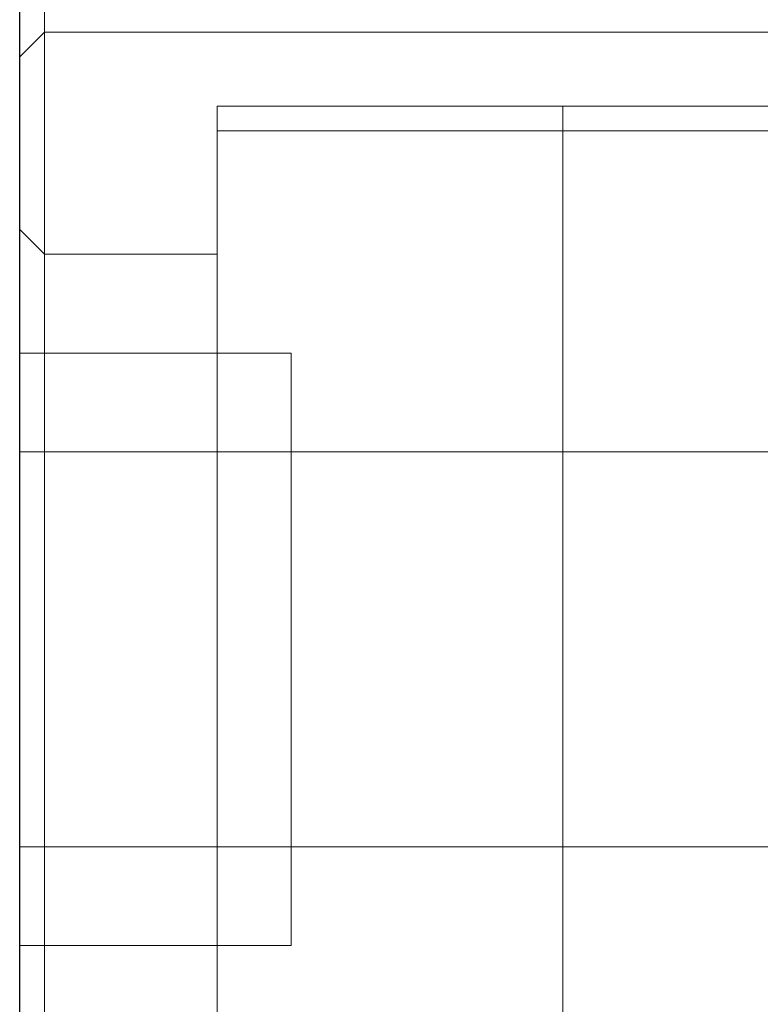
# Model space of a CAD drawing. Header units: millimetres. Extents: x 4330 to 4521, y 6615 to 6785.
# Tile 8 of 64: x 4413 to 4428, y 6634 to 6654. Entities that reach past the tile are written whole.
import ezdxf
from ezdxf.lldxf.tags import DXFTag

# ---------------------------------------------------------------- set-up
doc = ezdxf.new("R2010")
doc.units = ezdxf.units.MM
doc.layers.add('1', color=7, linetype='CONTINUOUS', true_color=0xffffff)
tags = doc.linetypes.add('DASHED', pattern=[25.72, 12.86, -12.86]).pattern_tags.tags
tags[6:7] = [DXFTag(74, 4), DXFTag(75, 0), DXFTag(340, '0'), DXFTag(46, 0.0), DXFTag(50, 0.0), DXFTag(44, 0.0), DXFTag(45, 0.0)]
tags[4:5] = [DXFTag(74, 4), DXFTag(75, 0), DXFTag(340, '0'), DXFTag(46, 0.0), DXFTag(50, 0.0), DXFTag(44, 0.0), DXFTag(45, 0.0)]

msp = doc.modelspace()

# ---------------------------------------------------------------- linework, layer by layer
at = {"layer": '1', "color": 7, "linetype": 'Continuous'}
msp.add_line((4413.362, 6615.077), (4413.362, 6667.077), dxfattribs=at)
at = {"layer": '1', "color": 252, "linetype": 'DASHED', "lineweight": 5}
for p, q in [((4413.862, 6653.577), (4413.862, 6666.577)), ((4413.862, 6653.577), (4413.362, 6653.077)), ((4413.862, 6653.577), (4435.862, 6653.577)), ((4413.862, 6649.077), (4413.862, 6653.577)), ((4424.362, 6652.077), (4417.362, 6652.077)), ((4417.362, 6652.077), (4417.362, 6630.077)), ((4431.362, 6652.077), (4424.362, 6652.077)), ((4424.362, 6652.077), (4424.362, 6630.077)), ((4424.362, 6652.077), (4424.362, 6630.077)), ((4431.362, 6651.577), (4417.362, 6651.577)), ((4413.862, 6649.077), (4413.362, 6649.577)), ((4417.362, 6649.077), (4413.862, 6649.077)), ((4413.862, 6649.077), (4413.862, 6633.077)), ((4418.862, 6647.077), (4413.362, 6647.077)), ((4418.862, 6647.077), (4418.862, 6635.077)), ((4418.862, 6645.077), (4413.362, 6645.077)), ((4424.362, 6645.077), (4417.362, 6645.077)), ((4431.362, 6645.077), (4424.362, 6645.077)), ((4413.362, 6637.077), (4418.862, 6637.077)), ((4417.362, 6637.077), (4424.362, 6637.077)), ((4424.362, 6637.077), (4431.362, 6637.077)), ((4413.362, 6635.077), (4418.862, 6635.077))]:
    msp.add_line(p, q, dxfattribs=at)

doc.saveas('drawing.dxf')
